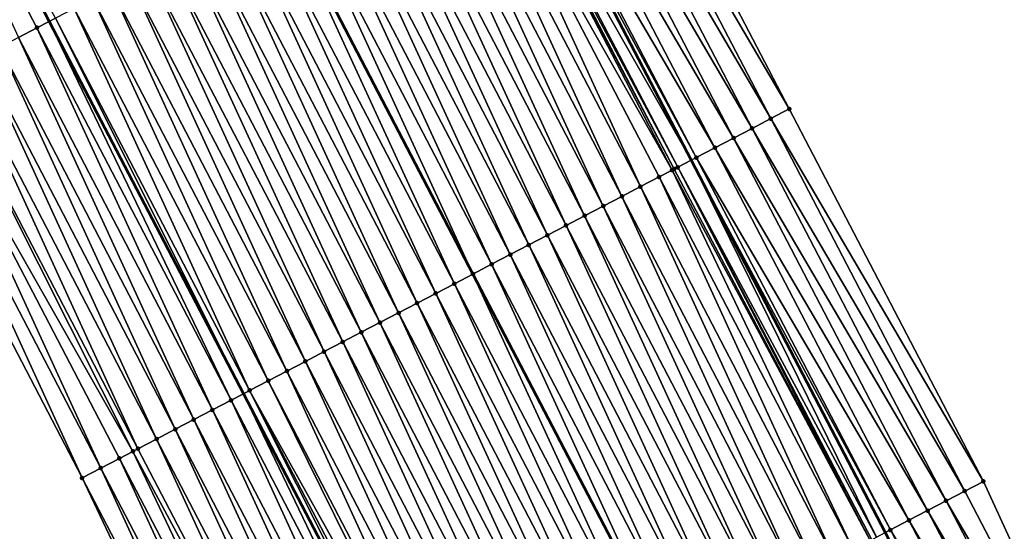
# Model space of a CAD drawing. Header units: feet. Extents: x 2007189 to 2022806, y 818621 to 837694.
# Tile 88 of 256: x 2013037 to 2013084, y 823643 to 823667. Entities that reach past the tile are written whole.
import ezdxf

# ---------------------------------------------------------------- set-up
doc = ezdxf.new("R2010")
doc.units = ezdxf.units.FT
doc.header["$MEASUREMENT"] = 0
for name, color, linetype, lineweight in [('EP_Travel Lane', 172, 'Continuous', 53), ('Road Shots', 141, 'Continuous', 100), ('Road X-Section', 40, 'Continuous', 13), ('STRIPING', 60, 'Continuous', 53)]:
    doc.layers.add(name, color=color, linetype=linetype, lineweight=lineweight)
doc.layers.add('I-77-MM17-21_SB-Surface-Border', color=7, linetype='Continuous')
doc.layers.add('I-77-MM17-21_SB-Surface-TIN', color=7, linetype='Continuous')

msp = doc.modelspace()

# ---------------------------------------------------------------- linework, layer by layer
at = {"layer": 'EP_Travel Lane'}
for points in [[(2013012.426182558, 823716.69943826, 301.1496360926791), (2013019.764473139, 823702.6302162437, 300.9351170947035), (2013029.012892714, 823684.8988295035, 300.6807275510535), (2013038.261342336, 823667.1673851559, 300.431308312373), (2013047.51854027, 823649.4420918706, 300.1655802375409), (2013056.779020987, 823631.7181781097, 299.8362498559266), (2013066.039864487, 823613.9935700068, 299.5615801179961), (2013075.300646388, 823596.2690797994, 299.277620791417), (2013084.561476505, 823578.5444973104, 299.0009252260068), (2013093.822298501, 823560.8199303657, 298.7230091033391), (2013103.082880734, 823543.0958223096, 298.4089774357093), (2013112.343668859, 823525.3713201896, 298.1259595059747), (2013121.604351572, 823507.6470198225, 297.8270579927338), (2013130.865196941, 823489.9224081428, 297.5526623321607), (2013140.122005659, 823472.179659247, 297.3269141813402), (2013149.367430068, 823454.4474913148, 297.0206286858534), (2013158.612951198, 823436.7151378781, 296.7293010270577), (2013167.858627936, 823418.9824859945, 296.4620380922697), (2013177.104147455, 823401.2501356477, 296.1704620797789), (2013186.34956795, 823383.5179752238, 295.8635711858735), (2013195.594901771, 823365.785981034, 295.5432762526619)], [(2013041.107666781, 823713.7557217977, 301.3794595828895), (2013050.355926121, 823696.0242957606, 301.1220707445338), (2013059.604216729, 823678.2928097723, 300.8698389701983), (2013068.851758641, 823660.5598888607, 300.5779734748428), (2013078.098282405, 823642.8279601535, 300.2942287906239), (2013087.344705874, 823625.0962237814, 299.995342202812), (2013096.591190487, 823607.3643701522, 299.7056943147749), (2013105.837737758, 823589.6323963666, 299.4255004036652), (2013115.084331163, 823571.9003341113, 299.1522633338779), (2013124.330459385, 823554.1691639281, 298.8088308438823), (2013133.57694341, 823536.4373114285, 298.5190891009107), (2013142.823795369, 823518.7047533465, 298.2848667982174), (2013152.070005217, 823500.9734266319, 297.9537581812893), (2013161.317021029, 823483.2614269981, 297.7227851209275), (2013170.575819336, 823465.5358093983, 297.4447628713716), (2013179.834636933, 823447.8101548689, 297.1697195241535), (2013189.093465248, 823430.0844798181, 296.8963315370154), (2013198.352434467, 823412.3585350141, 296.6447020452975), (2013207.610808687, 823394.6337293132, 296.3011882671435), (2013216.869622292, 823376.9080824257, 296.0255285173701)]]:
    msp.add_polyline3d(points, dxfattribs=at)
at = {"layer": 'I-77-MM17-21_SB-Surface-Border', "color": 3, "linetype": 'Continuous', "lineweight": -3}
for points in [[(2013045.779754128, 823716.1953079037, 301.1935488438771), (2013055.02796509, 823698.4639746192, 300.9281679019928), (2013064.276138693, 823680.7327129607, 300.6566032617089), (2013073.523721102, 823662.9997203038, 300.3564947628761), (2013082.770219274, 823645.2678481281, 300.0684275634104), (2013091.130315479, 823627.0730591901, 299.8231418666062), (2013100.37674317, 823609.3413221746, 299.5244454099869), (2013109.623381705, 823591.609180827, 299.2575619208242), (2013118.870029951, 823573.877020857, 298.992138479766), (2013129.002263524, 823556.6093437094, 298.5606940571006), (2013138.248960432, 823538.8770904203, 298.3026115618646), (2013147.49596383, 823521.1442493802, 298.0907789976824), (2013156.742299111, 823503.4126895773, 297.7781356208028), (2013165.108059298, 823485.2468994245, 297.582228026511), (2013174.377977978, 823467.5272224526, 297.2964078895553), (2013183.647846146, 823449.8076420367, 297.0027965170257), (2013192.032129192, 823431.6235833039, 296.7846368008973), (2013201.302342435, 823413.9033432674, 296.5442497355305), (2013209.686088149, 823395.7203116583, 296.2432102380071), (2013218.956087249, 823378.0004809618, 295.9697943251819)], [(2013193.167654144, 823364.5182566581, 295.4119858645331), (2013183.71414256, 823382.1416086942, 295.715523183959), (2013174.787429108, 823400.0405896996, 296.0166276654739), (2013161.904939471, 823415.8742081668, 296.0597150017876), (2013151.430611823, 823432.964131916, 296.3249789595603), (2013141.665250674, 823450.423460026, 296.6844010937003), (2013131.60152339, 823467.7267716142, 297.0392918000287), (2013122.03955804, 823485.3249430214, 297.257561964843), (2013112.911913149, 823503.1180603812, 297.5909296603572), (2013103.665668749, 823520.8494459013, 297.9172913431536), (2013093.361864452, 823538.0303847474, 298.1798913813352), (2013084.485908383, 823555.9553215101, 298.4777869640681), (2013076.15955081, 823574.1669775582, 298.7679896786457), (2013066.960751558, 823591.9239266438, 299.0434596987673), (2013057.690268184, 823609.6436248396, 299.3109091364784), (2013048.397319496, 823627.3514329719, 299.5891812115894), (2013039.827101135, 823645.4344752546, 299.9690566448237), (2013030.581132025, 823663.1643733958, 300.2423251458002), (2013022.219653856, 823681.357989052, 300.5222462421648), (2013012.97166798, 823699.0888907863, 300.8248120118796)]]:
    msp.add_polyline3d(points, dxfattribs=at)
at = {"layer": 'I-77-MM17-21_SB-Surface-TIN', "color": 128, "linetype": 'Continuous', "lineweight": -3}
for points in [[(2013028.427114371, 823684.593331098, 300.6787880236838), (2013038.261342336, 823667.1673851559, 300.431308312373), (2013029.012892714, 823684.8988295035, 300.6807275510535)], [(2013038.562066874, 823667.3242634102, 300.4294109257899), (2013029.012892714, 823684.8988295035, 300.6807275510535), (2013038.261342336, 823667.1673851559, 300.431308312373)], [(2013037.675456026, 823666.8617472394, 300.4350048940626), (2013038.261342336, 823667.1673851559, 300.431308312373), (2013028.427114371, 823684.593331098, 300.6787880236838)], [(2013036.788730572, 823666.3994507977, 300.4216657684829), (2013037.675456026, 823666.8617472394, 300.4350048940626), (2013028.427114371, 823684.593331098, 300.6787880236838)], [(2013063.389766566, 823680.2697390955, 300.701634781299), (2013073.523721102, 823662.9997203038, 300.3564947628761), (2013064.276138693, 823680.7327129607, 300.6566032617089)], [(2013072.637343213, 823662.5367573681, 300.4029209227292), (2013063.389766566, 823680.2697390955, 300.701634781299), (2013062.503397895, 823679.8067586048, 300.7472371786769)], [(2013072.637343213, 823662.5367573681, 300.4029209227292), (2013073.523721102, 823662.9997203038, 300.3564947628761), (2013063.389766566, 823680.2697390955, 300.701634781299)], [(2013071.750966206, 823662.0737927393, 300.4494803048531), (2013062.503397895, 823679.8067586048, 300.7472371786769), (2013061.616945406, 823679.3439388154, 300.7789926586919)], [(2013071.750966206, 823662.0737927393, 300.4494803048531), (2013072.637343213, 823662.5367573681, 300.4029209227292), (2013062.503397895, 823679.8067586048, 300.7472371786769)], [(2013070.864513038, 823661.6109741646, 300.4845481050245), (2013061.616945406, 823679.3439388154, 300.7789926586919), (2013060.730577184, 823678.8809574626, 300.8246693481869)], [(2013070.864513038, 823661.6109741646, 300.4845481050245), (2013071.750966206, 823662.0737927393, 300.4494803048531), (2013061.616945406, 823679.3439388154, 300.7789926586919)], [(2013069.978160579, 823661.1479624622, 300.5348112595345), (2013060.730577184, 823678.8809574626, 300.8246693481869), (2013059.84419617, 823678.418000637, 300.8682326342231)], [(2013069.978160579, 823661.1479624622, 300.5348112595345), (2013070.864513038, 823661.6109741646, 300.4845481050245), (2013060.730577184, 823678.8809574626, 300.8246693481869)], [(2013058.957587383, 823677.9554805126, 300.8741672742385), (2013068.851758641, 823660.5598888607, 300.5779734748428), (2013059.604216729, 823678.2928097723, 300.8698389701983)], [(2013069.091753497, 823660.685055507, 300.5768328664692), (2013059.84419617, 823678.418000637, 300.8682326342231), (2013059.604216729, 823678.2928097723, 300.8698389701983)], [(2013069.091753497, 823660.685055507, 300.5768328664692), (2013059.604216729, 823678.2928097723, 300.8698389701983), (2013068.851758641, 823660.5598888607, 300.5779734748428)], [(2013069.091753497, 823660.685055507, 300.5768328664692), (2013069.978160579, 823661.1479624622, 300.5348112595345), (2013059.84419617, 823678.418000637, 300.8682326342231)], [(2013067.941281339, 823660.0850556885, 300.5813026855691), (2013058.730574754, 823677.8370566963, 300.87551006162), (2013058.070847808, 823677.4932111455, 300.8584952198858)], [(2013068.029953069, 823660.1312868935, 300.5817812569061), (2013058.783775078, 823677.8648006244, 300.8757812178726), (2013058.730574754, 823677.8370566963, 300.87551006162)], [(2013067.941281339, 823660.0850556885, 300.5813026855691), (2013068.029953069, 823660.1312868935, 300.5817812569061), (2013058.730574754, 823677.8370566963, 300.87551006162)], [(2013068.205095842, 823660.2226290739, 300.5810468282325), (2013058.957587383, 823677.9554805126, 300.8741672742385), (2013058.783775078, 823677.8648006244, 300.8757812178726)], [(2013068.029953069, 823660.1312868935, 300.5817812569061), (2013068.205095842, 823660.2226290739, 300.5810468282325), (2013058.783775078, 823677.8648006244, 300.8757812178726)], [(2013068.205095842, 823660.2226290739, 300.5810468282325), (2013068.851758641, 823660.5598888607, 300.5779734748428), (2013058.957587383, 823677.9554805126, 300.8741672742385)], [(2013066.431504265, 823659.2983059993, 300.5477905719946), (2013058.070847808, 823677.4932111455, 300.8584952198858), (2013057.184054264, 823677.0310452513, 300.8339073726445)], [(2013066.431504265, 823659.2983059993, 300.5477905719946), (2013067.318334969, 823659.7604005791, 300.5696869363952), (2013058.070847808, 823677.4932111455, 300.8584952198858)], [(2013067.318334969, 823659.7604005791, 300.5696869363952), (2013067.941281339, 823660.0850556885, 300.5813026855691), (2013058.070847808, 823677.4932111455, 300.8584952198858)], [(2013065.544689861, 823658.8361801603, 300.5283536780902), (2013057.184054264, 823677.0310452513, 300.8339073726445), (2013056.297278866, 823676.5688445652, 300.8123173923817)], [(2013065.544689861, 823658.8361801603, 300.5283536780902), (2013066.431504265, 823659.2983059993, 300.5477905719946), (2013057.184054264, 823677.0310452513, 300.8339073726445)], [(2013064.657866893, 823658.3740707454, 300.5076245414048), (2013056.297278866, 823676.5688445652, 300.8123173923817), (2013055.410528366, 823676.1065961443, 300.7948405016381)], [(2013064.657866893, 823658.3740707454, 300.5076245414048), (2013065.544689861, 823658.8361801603, 300.5283536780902), (2013056.297278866, 823676.5688445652, 300.8123173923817)], [(2013063.77106947, 823657.911912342, 300.4907498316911), (2013055.410528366, 823676.1065961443, 300.7948405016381), (2013054.523774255, 823675.6443546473, 300.7767670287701)], [(2013063.77106947, 823657.911912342, 300.4907498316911), (2013064.657866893, 823658.3740707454, 300.5076245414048), (2013055.410528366, 823676.1065961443, 300.7948405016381)], [(2013062.884268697, 823657.4497603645, 300.4733695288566), (2013054.523774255, 823675.6443546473, 300.7767670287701), (2013053.637019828, 823675.1821137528, 300.7586416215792)], [(2013062.884268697, 823657.4497603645, 300.4733695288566), (2013063.77106947, 823657.911912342, 300.4907498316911), (2013054.523774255, 823675.6443546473, 300.7767670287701)], [(2013061.997461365, 823656.9876209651, 300.4549995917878), (2013053.637019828, 823675.1821137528, 300.7586416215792), (2013052.750256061, 823674.7198907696, 300.7389728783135)], [(2013061.997461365, 823656.9876209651, 300.4549995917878), (2013062.884268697, 823657.4497603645, 300.4733695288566), (2013053.637019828, 823675.1821137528, 300.7586416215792)], [(2013061.110666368, 823656.5254579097, 300.438490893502), (2013052.750256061, 823674.7198907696, 300.7389728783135), (2013051.863493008, 823674.2576664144, 300.7194223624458)], [(2013061.110666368, 823656.5254579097, 300.438490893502), (2013061.997461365, 823656.9876209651, 300.4549995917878), (2013052.750256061, 823674.7198907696, 300.7389728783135)], [(2013060.223862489, 823656.0633118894, 300.420641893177), (2013051.863493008, 823674.2576664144, 300.7194223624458), (2013050.976736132, 823673.7954302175, 300.7008921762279)], [(2013060.223862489, 823656.0633118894, 300.420641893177), (2013061.110666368, 823656.5254579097, 300.438490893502), (2013051.863493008, 823674.2576664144, 300.7194223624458)], [(2013059.337065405, 823655.6011528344, 300.4038184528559), (2013050.976736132, 823673.7954302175, 300.7008921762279), (2013050.089989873, 823673.3331736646, 300.6841159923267)], [(2013059.337065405, 823655.6011528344, 300.4038184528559), (2013060.223862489, 823656.0633118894, 300.420641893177), (2013050.976736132, 823673.7954302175, 300.7008921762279)], [(2013050.089989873, 823673.3331736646, 300.6841159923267), (2013049.203213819, 823672.870971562, 300.6625987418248), (2013058.45025988, 823655.1390072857, 300.385887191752)], [(2013059.337065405, 823655.6011528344, 300.4038184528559), (2013050.089989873, 823673.3331736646, 300.6841159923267), (2013058.45025988, 823655.1390072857, 300.385887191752)], [(2013057.56344367, 823654.6768875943, 300.3660117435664), (2013049.203213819, 823672.870971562, 300.6625987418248), (2013048.316486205, 823672.408681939, 300.6487213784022)], [(2013057.56344367, 823654.6768875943, 300.3660117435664), (2013058.45025988, 823655.1390072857, 300.385887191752), (2013049.203213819, 823672.870971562, 300.6625987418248)], [(2013056.676583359, 823654.2148497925, 300.3396480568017), (2013048.316486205, 823672.408681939, 300.6487213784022), (2013047.429662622, 823671.946573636, 300.6191711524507)], [(2013056.676583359, 823654.2148497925, 300.3396480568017), (2013057.56344367, 823654.6768875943, 300.3660117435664), (2013048.316486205, 823672.408681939, 300.6487213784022)], [(2013055.789727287, 823653.7528038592, 300.313924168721), (2013047.429662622, 823671.946573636, 300.6191711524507), (2013046.54287804, 823671.4843905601, 300.59606376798)], [(2013055.789727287, 823653.7528038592, 300.313924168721), (2013056.676583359, 823654.2148497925, 300.3396480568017), (2013047.429662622, 823671.946573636, 300.6191711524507)], [(2013054.016107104, 823652.8285356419, 300.2763517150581), (2013045.656110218, 823671.0221753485, 300.575725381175), (2013044.76936584, 823670.5599151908, 300.5592598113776)], [(2013054.902901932, 823653.2906990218, 300.2928348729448), (2013046.54287804, 823671.4843905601, 300.59606376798), (2013045.656110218, 823671.0221753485, 300.575725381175)], [(2013054.016107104, 823652.8285356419, 300.2763517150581), (2013054.902901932, 823653.2906990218, 300.2928348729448), (2013045.656110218, 823671.0221753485, 300.575725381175)], [(2013054.902901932, 823653.2906990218, 300.2928348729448), (2013055.789727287, 823653.7528038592, 300.313924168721), (2013046.54287804, 823671.4843905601, 300.59606376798)], [(2013053.129331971, 823652.3663344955, 300.2628400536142), (2013044.76936584, 823670.5599151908, 300.5592598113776), (2013043.882638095, 823670.0976231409, 300.5455422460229)], [(2013053.129331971, 823652.3663344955, 300.2628400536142), (2013054.016107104, 823652.8285356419, 300.2763517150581), (2013044.76936584, 823670.5599151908, 300.5592598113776)], [(2013052.242506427, 823651.9042300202, 300.2417222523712), (2013043.882638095, 823670.0976231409, 300.5455422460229), (2013042.995858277, 823669.6354309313, 300.5232218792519)], [(2013052.242506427, 823651.9042300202, 300.2417222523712), (2013053.129331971, 823652.3663344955, 300.2628400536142), (2013043.882638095, 823670.0976231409, 300.5455422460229)], [(2013051.355711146, 823651.442067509, 300.2251707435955), (2013042.995858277, 823669.6354309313, 300.5232218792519), (2013042.109113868, 823669.1731708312, 300.5067513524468)], [(2013051.355711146, 823651.442067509, 300.2251707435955), (2013052.242506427, 823651.9042300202, 300.2417222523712), (2013042.995858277, 823669.6354309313, 300.5232218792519)], [(2013050.468917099, 823650.9799026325, 300.2088053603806), (2013042.109113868, 823669.1731708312, 300.5067513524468), (2013041.222359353, 823668.7109301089, 300.4886111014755)], [(2013050.468917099, 823650.9799026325, 300.2088053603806), (2013051.355711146, 823651.442067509, 300.2251707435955), (2013042.109113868, 823669.1731708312, 300.5067513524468)], [(2013049.582141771, 823650.5177018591, 300.1952643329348), (2013041.222359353, 823668.7109301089, 300.4886111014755), (2013040.335628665, 823668.2486437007, 300.4744074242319)], [(2013049.582141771, 823650.5177018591, 300.1952643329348), (2013050.468917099, 823650.9799026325, 300.2088053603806), (2013041.222359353, 823668.7109301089, 300.4886111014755)], [(2013048.69535479, 823650.0555234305, 300.1799652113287), (2013040.335628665, 823668.2486437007, 300.4744074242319), (2013039.448890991, 823667.7863706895, 300.4590493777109)], [(2013048.69535479, 823650.0555234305, 300.1799652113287), (2013049.582141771, 823650.5177018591, 300.1952643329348), (2013040.335628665, 823668.2486437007, 300.4744074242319)], [(2013047.808576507, 823649.5933283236, 300.1659783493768), (2013039.448890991, 823667.7863706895, 300.4590493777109), (2013038.562066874, 823667.3242634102, 300.4294109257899)], [(2013047.808576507, 823649.5933283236, 300.1659783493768), (2013048.69535479, 823650.0555234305, 300.1799652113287), (2013039.448890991, 823667.7863706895, 300.4590493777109)], [(2013038.562066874, 823667.3242634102, 300.4294109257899), (2013038.261342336, 823667.1673851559, 300.431308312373), (2013047.51854027, 823649.4420918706, 300.1655802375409)], [(2013047.808576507, 823649.5933283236, 300.1659783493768), (2013038.562066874, 823667.3242634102, 300.4294109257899), (2013047.51854027, 823649.4420918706, 300.1655802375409)], [(2013046.03508652, 823648.6688104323, 300.14805033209), (2013037.675456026, 823666.8617472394, 300.4350048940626), (2013036.788730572, 823666.3994507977, 300.4216657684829)], [(2013046.921882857, 823649.1309709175, 300.1647612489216), (2013038.261342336, 823667.1673851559, 300.431308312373), (2013037.675456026, 823666.8617472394, 300.4350048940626)], [(2013046.03508652, 823648.6688104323, 300.14805033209), (2013046.921882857, 823649.1309709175, 300.1647612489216), (2013037.675456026, 823666.8617472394, 300.4350048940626)], [(2013046.921882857, 823649.1309709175, 300.1647612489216), (2013047.51854027, 823649.4420918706, 300.1655802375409), (2013038.261342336, 823667.1673851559, 300.431308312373)], [(2013045.148216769, 823648.2067907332, 300.1202623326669), (2013036.788730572, 823666.3994507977, 300.4216657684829), (2013035.901961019, 823665.9372389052, 300.4010413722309)], [(2013045.148216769, 823648.2067907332, 300.1202623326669), (2013046.03508652, 823648.6688104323, 300.14805033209), (2013036.788730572, 823666.3994507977, 300.4216657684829)], [(2013044.261366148, 823647.7447343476, 300.095360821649), (2013035.901961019, 823665.9372389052, 300.4010413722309), (2013035.015163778, 823665.4750800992, 300.3758427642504)], [(2013044.261366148, 823647.7447343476, 300.095360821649), (2013045.148216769, 823648.2067907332, 300.1202623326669), (2013035.901961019, 823665.9372389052, 300.4010413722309)], [(2013043.374522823, 823647.2826639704, 300.071560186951), (2013035.015163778, 823665.4750800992, 300.3758427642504), (2013034.128377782, 823665.0128997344, 300.352501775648)], [(2013043.374522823, 823647.2826639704, 300.071560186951), (2013044.261366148, 823647.7447343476, 300.095360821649), (2013035.015163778, 823665.4750800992, 300.3758427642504)], [(2013042.487693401, 823646.8205669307, 300.0498573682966), (2013034.128377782, 823665.0128997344, 300.352501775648), (2013033.241578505, 823664.5507448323, 300.326966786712)], [(2013042.487693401, 823646.8205669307, 300.0498573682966), (2013043.374522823, 823647.2826639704, 300.071560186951), (2013034.128377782, 823665.0128997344, 300.352501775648)], [(2013042.244844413, 823646.6940765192, 300.0408185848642), (2013033.241578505, 823664.5507448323, 300.326966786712), (2013032.354770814, 823664.0886060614, 300.3000418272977)], [(2013042.244844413, 823646.6940765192, 300.0408185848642), (2013042.487693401, 823646.8205669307, 300.0498573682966), (2013033.241578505, 823664.5507448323, 300.326966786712)], [(2013040.713978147, 823645.8964810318, 299.9979400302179), (2013032.354770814, 823664.0886060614, 300.3000418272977), (2013031.467947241, 823663.6264977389, 300.2704932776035)], [(2013040.713978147, 823645.8964810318, 299.9979400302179), (2013041.600797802, 823646.3585967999, 300.018169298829), (2013032.354770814, 823664.0886060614, 300.3000418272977)], [(2013041.600797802, 823646.3585967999, 300.018169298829), (2013042.244844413, 823646.6940765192, 300.0408185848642), (2013032.354770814, 823664.0886060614, 300.3000418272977)], [(2013039.827101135, 823645.4344752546, 299.9690566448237), (2013031.467947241, 823663.6264977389, 300.2704932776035), (2013030.581132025, 823663.1643733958, 300.2423251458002)], [(2013039.827101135, 823645.4344752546, 299.9690566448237), (2013040.713978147, 823645.8964810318, 299.9979400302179), (2013031.467947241, 823663.6264977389, 300.2704932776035)], [(2013082.770219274, 823645.2678481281, 300.0684275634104), (2013073.523721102, 823662.9997203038, 300.3564947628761), (2013072.637343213, 823662.5367573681, 300.4029209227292)], [(2013081.88381468, 823644.8049364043, 300.110824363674), (2013072.637343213, 823662.5367573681, 300.4029209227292), (2013071.750966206, 823662.0737927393, 300.4494803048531)], [(2013081.88381468, 823644.8049364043, 300.110824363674), (2013082.770219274, 823645.2678481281, 300.0684275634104), (2013072.637343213, 823662.5367573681, 300.4029209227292)], [(2013080.997459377, 823644.3419301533, 300.1606585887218), (2013071.750966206, 823662.0737927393, 300.4494803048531), (2013070.864513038, 823661.6109741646, 300.4845481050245)], [(2013080.997459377, 823644.3419301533, 300.1606585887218), (2013081.88381468, 823644.8049364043, 300.110824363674), (2013071.750966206, 823662.0737927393, 300.4494803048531)], [(2013080.111000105, 823643.8791232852, 300.1948053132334), (2013070.864513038, 823661.6109741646, 300.4845481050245), (2013069.978160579, 823661.1479624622, 300.5348112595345)], [(2013080.111000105, 823643.8791232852, 300.1948053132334), (2013080.997459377, 823644.3419301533, 300.1606585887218), (2013070.864513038, 823661.6109741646, 300.4845481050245)], [(2013079.224644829, 823643.4161169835, 300.2446435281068), (2013069.978160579, 823661.1479624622, 300.5348112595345), (2013069.091753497, 823660.685055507, 300.5768328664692)], [(2013079.224644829, 823643.4161169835, 300.2446435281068), (2013080.111000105, 823643.8791232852, 300.1948053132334), (2013069.978160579, 823661.1479624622, 300.5348112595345)], [(2013077.685200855, 823642.6124631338, 300.2998376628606), (2013068.851758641, 823660.5598888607, 300.5779734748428), (2013068.205095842, 823660.2226290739, 300.5810468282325)], [(2013078.33826628, 823642.9531553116, 300.2909702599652), (2013069.091753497, 823660.685055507, 300.5768328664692), (2013068.851758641, 823660.5598888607, 300.5779734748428)], [(2013078.33826628, 823642.9531553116, 300.2909702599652), (2013068.851758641, 823660.5598888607, 300.5779734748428), (2013078.098282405, 823642.8279601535, 300.2942287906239)], [(2013077.685200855, 823642.6124631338, 300.2998376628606), (2013078.098282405, 823642.8279601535, 300.2942287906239), (2013068.851758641, 823660.5598888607, 300.5779734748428)], [(2013078.33826628, 823642.9531553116, 300.2909702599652), (2013079.224644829, 823643.4161169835, 300.2446435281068), (2013069.091753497, 823660.685055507, 300.5768328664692)], [(2013075.677950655, 823641.5665331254, 300.2519102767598), (2013067.318334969, 823659.7604005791, 300.5696869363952), (2013066.431504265, 823659.2983059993, 300.5477905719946)], [(2013076.56481605, 823642.028561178, 300.2790410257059), (2013067.941281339, 823660.0850556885, 300.5813026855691), (2013067.318334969, 823659.7604005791, 300.5696869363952)], [(2013075.677950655, 823641.5665331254, 300.2519102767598), (2013076.56481605, 823642.028561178, 300.2790410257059), (2013067.318334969, 823659.7604005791, 300.5696869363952)], [(2013077.374510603, 823642.4504804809, 300.2979496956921), (2013068.029953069, 823660.1312868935, 300.5817812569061), (2013067.941281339, 823660.0850556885, 300.5813026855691)], [(2013076.56481605, 823642.028561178, 300.2790410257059), (2013077.374510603, 823642.4504804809, 300.2979496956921), (2013067.941281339, 823660.0850556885, 300.5813026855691)], [(2013077.374510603, 823642.4504804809, 300.2979496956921), (2013068.205095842, 823660.2226290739, 300.5810468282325), (2013068.029953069, 823660.1312868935, 300.5817812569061)], [(2013077.374510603, 823642.4504804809, 300.2979496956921), (2013077.451632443, 823642.490683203, 300.2987779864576), (2013068.205095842, 823660.2226290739, 300.5810468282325)], [(2013077.451632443, 823642.490683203, 300.2987779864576), (2013077.685200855, 823642.6124631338, 300.2998376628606), (2013068.205095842, 823660.2226290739, 300.5810468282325)], [(2013074.791153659, 823641.1043739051, 300.2350998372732), (2013066.431504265, 823659.2983059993, 300.5477905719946), (2013065.544689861, 823658.8361801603, 300.5283536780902)], [(2013074.791153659, 823641.1043739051, 300.2350998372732), (2013075.677950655, 823641.5665331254, 300.2519102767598), (2013066.431504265, 823659.2983059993, 300.5477905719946)], [(2013073.904347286, 823640.6422326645, 300.2168747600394), (2013065.544689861, 823658.8361801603, 300.5283536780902), (2013064.657866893, 823658.3740707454, 300.5076245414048)], [(2013073.904347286, 823640.6422326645, 300.2168747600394), (2013074.791153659, 823641.1043739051, 300.2350998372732), (2013065.544689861, 823658.8361801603, 300.5283536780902)], [(2013073.017544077, 823640.1800853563, 300.1991270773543), (2013064.657866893, 823658.3740707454, 300.5076245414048), (2013063.77106947, 823657.911912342, 300.4907498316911)], [(2013073.017544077, 823640.1800853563, 300.1991270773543), (2013073.904347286, 823640.6422326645, 300.2168747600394), (2013064.657866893, 823658.3740707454, 300.5076245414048)], [(2013072.130730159, 823639.7179585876, 300.1797633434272), (2013063.77106947, 823657.911912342, 300.4907498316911), (2013062.884268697, 823657.4497603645, 300.4733695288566)], [(2013072.130730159, 823639.7179585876, 300.1797633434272), (2013073.017544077, 823640.1800853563, 300.1991270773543), (2013063.77106947, 823657.911912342, 300.4907498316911)], [(2013071.243904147, 823639.2558550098, 300.1585749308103), (2013062.884268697, 823657.4497603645, 300.4733695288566), (2013061.997461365, 823656.9876209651, 300.4549995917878)], [(2013071.243904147, 823639.2558550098, 300.1585749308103), (2013072.130730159, 823639.7179585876, 300.1797633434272), (2013062.884268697, 823657.4497603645, 300.4733695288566)], [(2013070.357077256, 823638.7937531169, 300.1372539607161), (2013061.997461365, 823656.9876209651, 300.4549995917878), (2013061.110666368, 823656.5254579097, 300.438490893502)], [(2013070.357077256, 823638.7937531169, 300.1372539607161), (2013071.243904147, 823639.2558550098, 300.1585749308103), (2013061.997461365, 823656.9876209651, 300.4549995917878)], [(2013069.47024287, 823638.3316655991, 300.1148019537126), (2013061.110666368, 823656.5254579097, 300.438490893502), (2013060.223862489, 823656.0633118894, 300.420641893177)], [(2013069.47024287, 823638.3316655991, 300.1148019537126), (2013070.357077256, 823638.7937531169, 300.1372539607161), (2013061.110666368, 823656.5254579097, 300.438490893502)], [(2013068.583435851, 823637.8695255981, 300.0964793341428), (2013060.223862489, 823656.0633118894, 300.420641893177), (2013059.337065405, 823655.6011528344, 300.4038184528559)], [(2013068.583435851, 823637.8695255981, 300.0964793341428), (2013069.47024287, 823638.3316655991, 300.1148019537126), (2013060.223862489, 823656.0633118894, 300.420641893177)], [(2013059.337065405, 823655.6011528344, 300.4038184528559), (2013058.45025988, 823655.1390072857, 300.385887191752), (2013067.696584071, 823637.4074687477, 300.0715692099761)], [(2013068.583435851, 823637.8695255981, 300.0964793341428), (2013059.337065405, 823655.6011528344, 300.4038184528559), (2013067.696584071, 823637.4074687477, 300.0715692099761)], [(2013066.809820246, 823636.9452486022, 300.0595975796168), (2013058.45025988, 823655.1390072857, 300.385887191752), (2013057.56344367, 823654.6768875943, 300.3660117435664)], [(2013066.809820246, 823636.9452486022, 300.0595975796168), (2013067.696584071, 823637.4074687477, 300.0715692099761), (2013058.45025988, 823655.1390072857, 300.385887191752)], [(2013065.922952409, 823636.4832252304, 300.0320985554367), (2013057.56344367, 823654.6768875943, 300.3660117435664), (2013056.676583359, 823654.2148497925, 300.3396480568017)], [(2013065.922952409, 823636.4832252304, 300.0320985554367), (2013066.809820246, 823636.9452486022, 300.0595975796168), (2013057.56344367, 823654.6768875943, 300.3660117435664)], [(2013065.036109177, 823636.0211546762, 300.0083118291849), (2013056.676583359, 823654.2148497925, 300.3396480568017), (2013055.789727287, 823653.7528038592, 300.313924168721)], [(2013065.036109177, 823636.0211546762, 300.0083118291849), (2013065.922952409, 823636.4832252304, 300.0320985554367), (2013056.676583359, 823654.2148497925, 300.3396480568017)], [(2013064.149287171, 823635.559043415, 299.9877279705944), (2013055.789727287, 823653.7528038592, 300.313924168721), (2013054.902901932, 823653.2906990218, 300.2928348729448)], [(2013064.149287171, 823635.559043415, 299.9877279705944), (2013065.036109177, 823636.0211546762, 300.0083118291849), (2013055.789727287, 823653.7528038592, 300.313924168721)], [(2013063.262500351, 823635.0968646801, 299.9724529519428), (2013054.902901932, 823653.2906990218, 300.2928348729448), (2013054.016107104, 823652.8285356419, 300.2763517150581)], [(2013063.262500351, 823635.0968646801, 299.9724529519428), (2013064.149287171, 823635.559043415, 299.9877279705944), (2013054.902901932, 823653.2906990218, 300.2928348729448)], [(2013062.375708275, 823634.6346960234, 299.956384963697), (2013054.016107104, 823652.8285356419, 300.2763517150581), (2013053.129331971, 823652.3663344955, 300.2628400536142)], [(2013062.375708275, 823634.6346960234, 299.956384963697), (2013063.262500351, 823635.0968646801, 299.9724529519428), (2013054.016107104, 823652.8285356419, 300.2763517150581)], [(2013061.488875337, 823634.1726057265, 299.934151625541), (2013053.129331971, 823652.3663344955, 300.2628400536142), (2013052.242506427, 823651.9042300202, 300.2417222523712)], [(2013061.488875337, 823634.1726057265, 299.934151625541), (2013062.375708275, 823634.6346960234, 299.956384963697), (2013053.129331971, 823652.3663344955, 300.2628400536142)], [(2013060.602080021, 823633.7104432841, 299.9175947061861), (2013052.242506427, 823651.9042300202, 300.2417222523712), (2013051.355711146, 823651.442067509, 300.2251707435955)], [(2013060.602080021, 823633.7104432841, 299.9175947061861), (2013061.488875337, 823634.1726057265, 299.934151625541), (2013052.242506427, 823651.9042300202, 300.2417222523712)], [(2013059.715276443, 823633.2482966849, 299.8997912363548), (2013051.355711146, 823651.442067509, 300.2251707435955), (2013050.468917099, 823650.9799026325, 300.2088053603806)], [(2013059.715276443, 823633.2482966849, 299.8997912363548), (2013060.602080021, 823633.7104432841, 299.9175947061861), (2013051.355711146, 823651.442067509, 300.2251707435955)], [(2013058.828486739, 823632.7861234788, 299.8840812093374), (2013050.468917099, 823650.9799026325, 300.2088053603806), (2013049.582141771, 823650.5177018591, 300.1952643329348)], [(2013058.828486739, 823632.7861234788, 299.8840812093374), (2013059.715276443, 823633.2482966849, 299.8997912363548), (2013050.468917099, 823650.9799026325, 300.2088053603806)], [(2013057.941701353, 823632.3239419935, 299.8690225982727), (2013049.582141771, 823650.5177018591, 300.1952643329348), (2013048.69535479, 823650.0555234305, 300.1799652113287)], [(2013057.941701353, 823632.3239419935, 299.8690225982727), (2013058.828486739, 823632.7861234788, 299.8840812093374), (2013049.582141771, 823650.5177018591, 300.1952643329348)], [(2013057.547584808, 823632.1186042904, 299.8579426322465), (2013048.69535479, 823650.0555234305, 300.1799652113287), (2013047.808576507, 823649.5933283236, 300.1659783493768)], [(2013057.547584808, 823632.1186042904, 299.8579426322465), (2013057.941701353, 823632.3239419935, 299.8690225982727), (2013048.69535479, 823650.0555234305, 300.1799652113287)], [(2013056.168085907, 823631.3996646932, 299.8321648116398), (2013047.51854027, 823649.4420918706, 300.1655802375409), (2013046.921882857, 823649.1309709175, 300.1647612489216)], [(2013047.808576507, 823649.5933283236, 300.1659783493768), (2013047.51854027, 823649.4420918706, 300.1655802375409), (2013056.779020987, 823631.7181781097, 299.8362498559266)], [(2013056.168085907, 823631.3996646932, 299.8321648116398), (2013056.779020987, 823631.7181781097, 299.8362498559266), (2013047.51854027, 823649.4420918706, 300.1655802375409)], [(2013057.054810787, 823631.8619622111, 299.8380939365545), (2013047.808576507, 823649.5933283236, 300.1659783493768), (2013056.779020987, 823631.7181781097, 299.8362498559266)], [(2013057.054810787, 823631.8619622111, 299.8380939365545), (2013057.547584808, 823632.1186042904, 299.8579426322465), (2013047.808576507, 823649.5933283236, 300.1659783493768)], [(2013055.281322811, 823630.9374404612, 299.8204695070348), (2013046.921882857, 823649.1309709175, 300.1647612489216), (2013046.03508652, 823648.6688104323, 300.14805033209)], [(2013055.281322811, 823630.9374404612, 299.8204695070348), (2013056.168085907, 823631.3996646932, 299.8321648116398), (2013046.921882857, 823649.1309709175, 300.1647612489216)], [(2013054.394473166, 823630.4753822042, 299.7957152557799), (2013046.03508652, 823648.6688104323, 300.14805033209), (2013045.148216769, 823648.2067907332, 300.1202623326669)], [(2013054.394473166, 823630.4753822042, 299.7957152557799), (2013055.281322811, 823630.9374404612, 299.8204695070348), (2013046.03508652, 823648.6688104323, 300.14805033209)], [(2013053.507591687, 823630.0133849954, 299.7661577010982), (2013045.148216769, 823648.2067907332, 300.1202623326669), (2013044.261366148, 823647.7447343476, 300.095360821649)], [(2013053.507591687, 823630.0133849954, 299.7661577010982), (2013054.394473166, 823630.4753822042, 299.7957152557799), (2013045.148216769, 823648.2067907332, 300.1202623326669)], [(2013052.62077226, 823629.5512687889, 299.7459629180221), (2013044.261366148, 823647.7447343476, 300.095360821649), (2013043.374522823, 823647.2826639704, 300.071560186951)], [(2013052.62077226, 823629.5512687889, 299.7459629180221), (2013053.507591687, 823630.0133849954, 299.7661577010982), (2013044.261366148, 823647.7447343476, 300.095360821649)], [(2013051.733919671, 823629.0892161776, 299.7207644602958), (2013043.374522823, 823647.2826639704, 300.071560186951), (2013042.487693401, 823646.8205669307, 300.0498573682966)], [(2013051.733919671, 823629.0892161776, 299.7207644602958), (2013052.62077226, 823629.5512687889, 299.7459629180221), (2013043.374522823, 823647.2826639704, 300.071560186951)], [(2013050.847000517, 823628.6272912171, 299.6855223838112), (2013042.244844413, 823646.6940765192, 300.0408185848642), (2013041.600797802, 823646.3585967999, 300.018169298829)], [(2013051.733919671, 823629.0892161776, 299.7207644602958), (2013042.487693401, 823646.8205669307, 300.0498573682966), (2013042.244844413, 823646.6940765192, 300.0408185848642)], [(2013050.847000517, 823628.6272912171, 299.6855223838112), (2013051.733919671, 823629.0892161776, 299.7207644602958), (2013042.244844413, 823646.6940765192, 300.0408185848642)], [(2013049.960078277, 823628.1653721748, 299.6498146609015), (2013041.600797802, 823646.3585967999, 300.018169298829), (2013040.713978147, 823645.8964810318, 299.9979400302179)], [(2013049.960078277, 823628.1653721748, 299.6498146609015), (2013050.847000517, 823628.6272912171, 299.6855223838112), (2013041.600797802, 823646.3585967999, 300.018169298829)], [(2013049.073158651, 823627.703448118, 299.6145014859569), (2013040.713978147, 823645.8964810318, 299.9979400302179), (2013039.827101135, 823645.4344752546, 299.9690566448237)], [(2013049.073158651, 823627.703448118, 299.6145014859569), (2013049.960078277, 823628.1653721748, 299.6498146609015), (2013040.713978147, 823645.8964810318, 299.9979400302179)], [(2013049.073158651, 823627.703448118, 299.6145014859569), (2013039.827101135, 823645.4344752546, 299.9690566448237), (2013048.397319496, 823627.3514329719, 299.5891812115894)], [(2013091.130315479, 823627.0730591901, 299.8231418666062), (2013082.770219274, 823645.2678481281, 300.0684275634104), (2013081.88381468, 823644.8049364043, 300.110824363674)], [(2013091.130315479, 823627.0730591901, 299.8231418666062), (2013081.88381468, 823644.8049364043, 300.110824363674), (2013080.997459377, 823644.3419301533, 300.1606585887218)], [(2013090.243941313, 823626.6100891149, 299.8701304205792), (2013080.997459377, 823644.3419301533, 300.1606585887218), (2013080.111000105, 823643.8791232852, 300.1948053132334)], [(2013090.243941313, 823626.6100891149, 299.8701304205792), (2013091.130315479, 823627.0730591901, 299.8231418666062), (2013080.997459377, 823644.3419301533, 300.1606585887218)], [(2013089.357520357, 823626.1472087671, 299.910059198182), (2013080.111000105, 823643.8791232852, 300.1948053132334), (2013079.224644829, 823643.4161169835, 300.2446435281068)], [(2013089.357520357, 823626.1472087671, 299.910059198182), (2013090.243941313, 823626.6100891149, 299.8701304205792), (2013080.111000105, 823643.8791232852, 300.1948053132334)], [(2013088.47112997, 823625.6842697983, 299.9546002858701), (2013079.224644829, 823643.4161169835, 300.2446435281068), (2013078.33826628, 823642.9531553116, 300.2909702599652)], [(2013088.47112997, 823625.6842697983, 299.9546002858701), (2013089.357520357, 823626.1472087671, 299.910059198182), (2013079.224644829, 823643.4161169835, 300.2446435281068)], [(2013087.584706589, 823625.2213940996, 299.9941632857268), (2013078.33826628, 823642.9531553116, 300.2909702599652), (2013078.098282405, 823642.8279601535, 300.2942287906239)], [(2013087.584706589, 823625.2213940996, 299.9941632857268), (2013088.47112997, 823625.6842697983, 299.9546002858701), (2013078.33826628, 823642.9531553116, 300.2909702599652)]]:
    msp.add_3dface(points, dxfattribs=at)
at = {"layer": 'Road Shots', "lineweight": 100}
for p in [(2013037.675456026, 823666.8617472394, 300.4350048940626), (2013073.523721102, 823662.9997203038, 300.3564947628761), (2013072.637343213, 823662.5367573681, 300.4029209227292), (2013071.750966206, 823662.0737927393, 300.4494803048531), (2013070.864513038, 823661.6109741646, 300.4845481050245), (2013069.978160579, 823661.1479624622, 300.5348112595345), (2013069.091753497, 823660.685055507, 300.5768328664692), (2013067.318334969, 823659.7604005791, 300.5696869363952), (2013067.941281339, 823660.0850556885, 300.5813026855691), (2013068.029953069, 823660.1312868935, 300.5817812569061), (2013068.205095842, 823660.2226290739, 300.5810468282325), (2013066.431504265, 823659.2983059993, 300.5477905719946), (2013065.544689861, 823658.8361801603, 300.5283536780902), (2013064.657866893, 823658.3740707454, 300.5076245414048), (2013063.77106947, 823657.911912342, 300.4907498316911), (2013062.884268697, 823657.4497603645, 300.4733695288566), (2013061.997461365, 823656.9876209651, 300.4549995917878), (2013061.110666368, 823656.5254579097, 300.438490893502), (2013060.223862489, 823656.0633118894, 300.420641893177), (2013059.337065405, 823655.6011528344, 300.4038184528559), (2013058.450260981, 823655.1390078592, 300.3858872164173), (2013057.56344367, 823654.6768875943, 300.3660117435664), (2013056.676583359, 823654.2148497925, 300.3396480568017), (2013055.789727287, 823653.7528038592, 300.313924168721), (2013054.902901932, 823653.2906990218, 300.2928348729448), (2013054.016107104, 823652.8285356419, 300.2763517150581), (2013053.129331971, 823652.3663344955, 300.2628400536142), (2013052.242506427, 823651.9042300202, 300.2417222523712), (2013051.355711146, 823651.442067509, 300.2251707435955), (2013050.468917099, 823650.9799026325, 300.2088053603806), (2013049.582141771, 823650.5177018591, 300.1952643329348), (2013048.69535479, 823650.0555234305, 300.1799652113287), (2013047.808576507, 823649.5933283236, 300.1659783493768), (2013046.921882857, 823649.1309709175, 300.1647612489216), (2013046.03508652, 823648.6688104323, 300.14805033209), (2013045.148216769, 823648.2067907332, 300.1202623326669), (2013044.261366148, 823647.7447343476, 300.095360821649), (2013043.374522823, 823647.2826639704, 300.071560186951), (2013042.244844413, 823646.6940765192, 300.0408185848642), (2013042.487693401, 823646.8205669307, 300.0498573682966), (2013041.600797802, 823646.3585967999, 300.018169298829), (2013040.713978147, 823645.8964810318, 299.9979400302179), (2013039.827101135, 823645.4344752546, 299.9690566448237), (2013082.770219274, 823645.2678481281, 300.0684275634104), (2013081.88381468, 823644.8049364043, 300.110824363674), (2013080.997459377, 823644.3419301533, 300.1606585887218), (2013080.111000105, 823643.8791232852, 300.1948053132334), (2013079.224644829, 823643.4161169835, 300.2446435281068), (2013078.33826628, 823642.9531553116, 300.2909702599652)]:
    msp.add_point(p, dxfattribs=at)
at = {"layer": 'Road X-Section', "extrusion": (-0.4624116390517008, 0.8865687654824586, 0.01308816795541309), "elevation": -200610.8060485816, "flags": 128}
msp.add_lwpolyline([(-2165784.975382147, 2926.535195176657), (-2165783.975382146, 2926.580230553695), (-2165782.975382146, 2926.625836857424), (-2165781.975382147, 2926.657595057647), (-2165780.975382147, 2926.703275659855), (-2165779.975382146, 2926.746842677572), (-2165778.975382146, 2926.752777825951), (-2165778.779337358, 2926.754391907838), (-2165778.719337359, 2926.754120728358), (-2165777.975382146, 2926.737104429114), (-2165776.975382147, 2926.712514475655), (-2165775.975382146, 2926.690922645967), (-2165774.975382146, 2926.673444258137), (-2165773.975382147, 2926.655369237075), (-2165772.975382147, 2926.637242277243), (-2165771.975382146, 2926.617571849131), (-2165770.975382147, 2926.598019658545), (-2165769.975382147, 2926.579487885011), (-2165768.975382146, 2926.562710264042), (-2165767.975382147, 2926.541191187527), (-2165766.975382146, 2926.52731261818), (-2165765.975382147, 2926.497759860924), (-2165764.975382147, 2926.474650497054), (-2165763.975382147, 2926.454310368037), (-2165762.975382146, 2926.437843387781), (-2165761.975382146, 2926.424124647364), (-2165760.975382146, 2926.401802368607), (-2165759.975382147, 2926.385330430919), (-2165758.975382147, 2926.367188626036), (-2165757.975382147, 2926.352983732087), (-2165756.975382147, 2926.337624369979), (-2165755.975382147, 2926.307983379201), (-2165754.975382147, 2926.313577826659), (-2165753.975382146, 2926.30023755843), (-2165752.975382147, 2926.279611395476), (-2165751.975382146, 2926.254410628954), (-2165750.975382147, 2926.231067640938), (-2165749.975382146, 2926.205530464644), (-2165748.975382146, 2926.178603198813), (-2165747.975382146, 2926.149052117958), (-2165746.975382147, 2926.12088157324)], dxfattribs=at)
at = {"layer": 'Road X-Section', "extrusion": (-0.4623253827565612, 0.8865945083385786, 0.01433241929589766), "elevation": -200435.5902625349, "flags": 128}
msp.add_lwpolyline([(-2165802.701738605, 3173.409371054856), (-2165801.701738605, 3173.455801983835), (-2165800.701738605, 3173.502366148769), (-2165799.701738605, 3173.537437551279), (-2165798.701738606, 3173.587705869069), (-2165797.701738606, 3173.629731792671), (-2165796.701738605, 3173.633946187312), (-2165796.504207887, 3173.634680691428), (-2165796.404207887, 3173.634202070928), (-2165795.701738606, 3173.62258512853), (-2165794.701738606, 3173.600686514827), (-2165793.701738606, 3173.581247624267), (-2165792.701738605, 3173.56051635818), (-2165791.701738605, 3173.543639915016), (-2165790.701738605, 3173.526257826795), (-2165789.701738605, 3173.50788600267), (-2165788.701738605, 3173.491375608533), (-2165787.701738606, 3173.473524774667), (-2165786.701738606, 3173.456699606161), (-2165785.701738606, 3173.438766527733), (-2165784.701738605, 3173.418889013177), (-2165783.701738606, 3173.392522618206), (-2165782.701738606, 3173.366796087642), (-2165781.701738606, 3173.345704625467), (-2165780.701738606, 3173.329219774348), (-2165779.701738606, 3173.315706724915), (-2165778.701738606, 3173.294586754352), (-2165777.701738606, 3173.278033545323), (-2165776.701738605, 3173.261666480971), (-2165775.701738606, 3173.248124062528), (-2165774.701738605, 3173.23282336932), (-2165773.701738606, 3173.218835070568), (-2165772.701738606, 3173.217617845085), (-2165771.701738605, 3173.200905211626), (-2165770.701738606, 3173.173114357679), (-2165769.701738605, 3173.148210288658), (-2165768.701738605, 3173.124407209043), (-2165767.701738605, 3173.102702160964), (-2165767.427922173, 3173.093662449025), (-2165766.701738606, 3173.071010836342), (-2165765.701738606, 3173.050779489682), (-2165764.701738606, 3173.021893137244)], dxfattribs=at)
at = {"layer": 'Road X-Section', "extrusion": (-0.4623253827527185, 0.8865945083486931, 0.01433241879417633), "elevation": -200455.5902466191, "flags": 128}
msp.add_lwpolyline([(-2165802.701740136, 3173.407851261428), (-2165801.701740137, 3173.450252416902), (-2165800.701740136, 3173.500091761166), (-2165799.701740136, 3173.534241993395), (-2165798.701740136, 3173.584085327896), (-2165797.701740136, 3173.630416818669), (-2165796.965149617, 3173.639285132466), (-2165796.701740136, 3173.63822534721), (-2165796.614768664, 3173.637396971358), (-2165795.701740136, 3173.61848635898), (-2165794.701740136, 3173.591352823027), (-2165793.701740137, 3173.574540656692), (-2165792.701740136, 3173.556313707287), (-2165791.701740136, 3173.53856420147), (-2165790.701740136, 3173.519198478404), (-2165789.701740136, 3173.498007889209), (-2165788.701740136, 3173.476684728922), (-2165787.701740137, 3173.454230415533), (-2165786.701740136, 3173.435905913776), (-2165785.701740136, 3173.41099324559), (-2165784.701740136, 3173.399020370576), (-2165783.701740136, 3173.371518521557), (-2165782.701740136, 3173.347729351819), (-2165781.701740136, 3173.327143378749), (-2165780.701740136, 3173.311866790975), (-2165779.701740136, 3173.295797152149), (-2165778.701740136, 3173.27356153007), (-2165777.701740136, 3173.257002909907), (-2165776.701740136, 3173.239197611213), (-2165775.701740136, 3173.223485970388), (-2165774.701740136, 3173.208425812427), (-2165774.257340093, 3173.197344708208), (-2165773.701740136, 3173.177493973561), (-2165772.701740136, 3173.171564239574), (-2165771.701740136, 3173.159867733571), (-2165770.701740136, 3173.135110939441), (-2165769.701740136, 3173.105550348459), (-2165768.701740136, 3173.085353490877), (-2165767.701740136, 3173.060152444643), (-2165766.701740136, 3173.024906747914), (-2165765.701740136, 3172.989195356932), (-2165764.701740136, 3172.953878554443), (-2165763.939721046, 3172.928555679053)], dxfattribs=at)
at = {"layer": 'STRIPING'}
msp.add_polyline3d([(2013030.706597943, 823708.334009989, 301.1613204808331), (2013039.954974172, 823690.6023598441, 300.9232420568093), (2013049.203213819, 823672.870971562, 300.6625987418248), (2013058.45025988, 823655.1390072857, 300.385887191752), (2013067.696584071, 823637.4074687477, 300.0715692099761), (2013076.943184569, 823619.6754003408, 299.7989401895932), (2013086.189649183, 823601.943592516, 299.5058103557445), (2013095.436228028, 823584.21156563, 299.2299163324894), (2013104.682726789, 823566.4796923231, 298.9419380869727), (2013113.929039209, 823548.7481763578, 298.6258430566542), (2013123.17558818, 823531.0162067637, 298.3454405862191), (2013132.422256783, 823513.2840077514, 298.0830893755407), (2013141.668721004, 823495.552200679, 297.7898999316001), (2013150.930634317, 823477.8306564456, 297.5459500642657), (2013160.200483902, 823460.111111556, 297.2494721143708), (2013169.470490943, 823442.3912656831, 296.977280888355), (2013178.740415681, 823424.6715771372, 296.6923947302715), (2013188.010395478, 823406.9517833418, 296.4160011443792), (2013197.280185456, 823389.2323523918, 296.1103292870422), (2013206.549991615, 823371.5128905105, 295.8071533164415)], dxfattribs=at)

doc.saveas('drawing.dxf')
